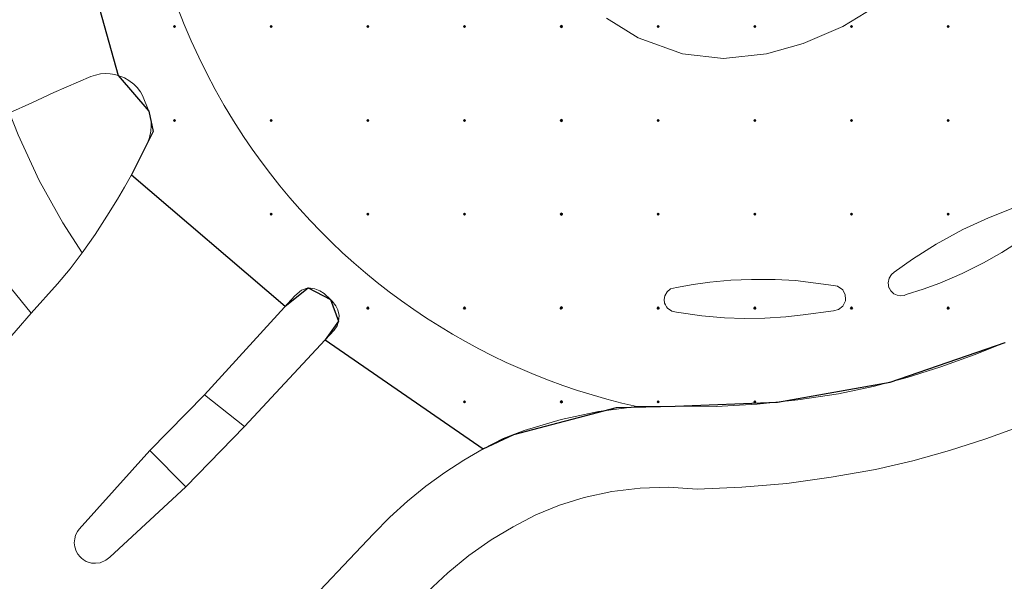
# Model space of a CAD drawing. Header units: metres. Extents: x 247671 to 248163, y 480051 to 480453.
# Tile 4 of 13: x 247949 to 247973, y 480172 to 480186. Entities that reach past the tile are written whole.
import ezdxf

# ---------------------------------------------------------------- set-up
doc = ezdxf.new("R2010")
doc.units = ezdxf.units.M
for name, color, linetype, lineweight in [('B-XX-GR-GROENVOORZIENING-GV', 80, 'Continuous', 18), ('B-XX-VH-VERHARDING_GESLOTEN-GV', 252, 'Continuous', 18), ('B-XX-VH-VERHARDING_OPEN-GV', 252, 'Continuous', 18)]:
    doc.layers.add(name, color=color, linetype=linetype, lineweight=lineweight)
doc.layers.add('DLX_TERR_CALC', color=3, linetype='Continuous', true_color=0x00ff00)

msp = doc.modelspace()

# ---------------------------------------------------------------- linework, layer by layer
at = {"layer": 'B-XX-GR-GROENVOORZIENING-GV'}
for points in [[(247948.798, 480183.232), (247949.314, 480182.111), (247949.896, 480181.065), (247950.374, 480180.326), (247950.691, 480180.784), (247950.982, 480181.228), (247951.245, 480181.652), (247951.415, 480181.941), (247951.586, 480182.249), (247951.773, 480182.609), (247951.987, 480183.054), (247952.029, 480183.168), (247952.064, 480183.319), (247952.075, 480183.45), (247952.072, 480183.548), (247952.057, 480183.667), (247952.017, 480183.817), (247951.86, 480184.199), (247951.809, 480184.285), (247951.727, 480184.392), (247951.646, 480184.475), (247951.525, 480184.569), (247951.412, 480184.634), (247951.262, 480184.693), (247951.175, 480184.715), (247951.06, 480184.733), (247950.94, 480184.737), (247950.828, 480184.727), (247950.699, 480184.701), (247950.585, 480184.662), (247949.676, 480184.269), (247949.133, 480184.016), (247948.585, 480183.774)], [(247948.382, 480177.994), (247949.121, 480178.845), (247948.626, 480179.451)], [(247973.498, 480176.072), (247972.613, 480175.757), (247971.718, 480175.468), (247970.813, 480175.214), (247969.897, 480175.005), (247968.808, 480174.81), (247967.712, 480174.661), (247966.61, 480174.563), (247965.505, 480174.521), (247964.805, 480174.566), (247964.105, 480174.545), (247963.409, 480174.459), (247962.723, 480174.314), (247962.121, 480174.128), (247961.539, 480173.884), (247960.98, 480173.594), (247960.44, 480173.269), (247959.89, 480172.885), (247959.37, 480172.462), (247958.882, 480172.002)]]:
    msp.add_lwpolyline(points, dxfattribs=at)
at = {"layer": 'B-XX-VH-VERHARDING_GESLOTEN-GV'}
for points in [[(247952.495, 480196.757, 0.229357), (247954.341, 480183.194)], [(247954.341, 480183.194, -0.229357), (247952.495, 480196.757)], [(247954.341, 480183.194, 0.193924), (247964.022, 480176.548)], [(247964.022, 480176.548, -0.193924), (247954.341, 480183.194)]]:
    msp.add_lwpolyline(points, format="xyb", dxfattribs=at)
for points in [[(247969.851, 480186.351), (247969.09, 480185.898), (247968.12, 480185.478), (247967.215, 480185.22), (247966.158, 480185.109), (247965.147, 480185.225), (247964.058, 480185.613), (247963.276, 480186.104)], [(247948.585, 480183.774), (247949.133, 480184.016), (247949.676, 480184.269), (247950.585, 480184.662), (247950.699, 480184.701), (247950.828, 480184.727), (247950.94, 480184.737), (247951.06, 480184.733), (247951.175, 480184.715), (247951.262, 480184.693), (247951.412, 480184.634), (247951.525, 480184.569), (247951.646, 480184.475), (247951.727, 480184.392), (247951.809, 480184.285), (247951.86, 480184.199), (247952.017, 480183.817), (247952.057, 480183.667), (247952.072, 480183.548), (247952.075, 480183.45), (247952.064, 480183.319), (247952.029, 480183.168), (247951.987, 480183.054), (247951.773, 480182.609), (247951.586, 480182.249), (247951.415, 480181.941), (247951.245, 480181.652), (247950.982, 480181.228), (247950.691, 480180.784), (247950.374, 480180.326), (247950.081, 480179.939), (247949.766, 480179.57), (247949.121, 480178.845), (247948.382, 480177.994)], [(247973.482, 480180.643), (247973.008, 480180.339), (247972.553, 480180.081), (247972.03, 480179.82), (247971.482, 480179.587), (247971.069, 480179.435), (247970.655, 480179.303), (247970.602, 480179.283), (247970.517, 480179.272), (247970.426, 480179.286), (247970.348, 480179.322), (247970.27, 480179.395), (247970.23, 480179.468), (247970.228, 480179.471), (247970.206, 480179.589), (247970.231, 480179.708), (247970.287, 480179.795), (247970.353, 480179.85), (247970.811, 480180.177), (247971.392, 480180.545), (247972.049, 480180.903), (247972.679, 480181.194), (247973.315, 480181.442)], [(247964.022, 480176.548), (247964.968, 480176.558), (247965.977, 480176.554), (247966.984, 480176.606), (247967.987, 480176.711), (247968.984, 480176.865), (247969.836, 480177.042), (247970.676, 480177.265), (247971.506, 480177.527), (247972.325, 480177.819), (247973.086, 480178.124)], [(247955.634, 480171.406), (247957.54, 480173.417), (247957.947, 480173.832), (247958.377, 480174.223), (247958.829, 480174.589), (247959.3, 480174.929), (247959.764, 480175.231), (247960.241, 480175.512), (247960.737, 480175.76), (247961.254, 480175.96), (247962.16, 480176.228), (247963.083, 480176.431), (247964.022, 480176.548)]]:
    msp.add_lwpolyline(points, dxfattribs=at)
for points in [[(247964.754, 480179.005), (247964.728, 480179.05), (247964.705, 480179.09), (247964.693, 480179.18), (247964.709, 480179.271), (247964.766, 480179.372), (247964.854, 480179.441), (247965.001, 480179.476), (247965.41, 480179.549), (247965.819, 480179.605), (247966.335, 480179.654), (247966.843, 480179.677), (247967.428, 480179.674), (247967.927, 480179.645), (247968.862, 480179.529), (247968.964, 480179.508), (247969.089, 480179.419), (247969.154, 480179.296), (247969.157, 480179.192), (247969.158, 480179.152), (247969.094, 480179.018), (247968.983, 480178.933), (247968.867, 480178.904), (247968.113, 480178.807), (247967.686, 480178.757), (247967.177, 480178.722), (247966.667, 480178.713), (247966.18, 480178.73), (247965.622, 480178.779), (247964.996, 480178.872), (247964.887, 480178.892), (247964.776, 480178.966)], [(247952.922, 480174.576), (247951.05, 480172.843), (247950.955, 480172.769), (247950.815, 480172.71), (247950.7, 480172.695), (247950.603, 480172.702), (247950.474, 480172.743), (247950.399, 480172.786), (247950.36, 480172.82), (247950.323, 480172.851), (247950.269, 480172.917), (247950.228, 480172.99), (247950.191, 480173.1), (247950.18, 480173.198), (247950.189, 480173.3), (247950.213, 480173.385), (247950.257, 480173.474), (247950.299, 480173.532), (247952.038, 480175.468), (247953.381, 480176.834), (247955.604, 480179.273), (247955.772, 480179.408), (247955.937, 480179.466), (247956.102, 480179.442), (247956.223, 480179.399), (247956.331, 480179.329), (247956.485, 480179.178), (247956.525, 480179.138), (247956.618, 480179.029), (247956.668, 480178.927), (247956.695, 480178.789), (247956.684, 480178.646), (247956.645, 480178.538), (247956.571, 480178.426), (247954.367, 480176.055)], [(247952.038, 480175.468), (247952.922, 480174.576), (247954.367, 480176.055), (247953.381, 480176.834)]]:
    msp.add_lwpolyline(points, close=True, dxfattribs=at)
at = {"layer": 'B-XX-VH-VERHARDING_OPEN-GV'}
for points in [[(247963.276, 480186.104), (247964.058, 480185.613), (247965.147, 480185.225), (247966.158, 480185.109), (247967.215, 480185.22), (247968.12, 480185.478), (247969.09, 480185.898), (247969.851, 480186.351)], [(247973.315, 480181.442), (247972.679, 480181.194), (247972.049, 480180.903), (247971.392, 480180.545), (247970.811, 480180.177), (247970.353, 480179.85), (247970.287, 480179.795), (247970.231, 480179.708), (247970.206, 480179.589), (247970.228, 480179.471), (247970.23, 480179.468), (247970.27, 480179.395), (247970.348, 480179.322), (247970.426, 480179.286), (247970.517, 480179.272), (247970.602, 480179.283), (247970.655, 480179.303), (247971.069, 480179.435), (247971.482, 480179.587), (247972.03, 480179.82), (247972.553, 480180.081), (247973.008, 480180.339), (247973.482, 480180.643)], [(247973.086, 480178.124), (247972.325, 480177.819), (247971.506, 480177.527), (247970.676, 480177.265), (247969.836, 480177.042), (247968.984, 480176.865), (247967.987, 480176.711), (247966.984, 480176.606), (247965.977, 480176.554), (247964.968, 480176.558), (247964.022, 480176.548), (247963.083, 480176.431), (247962.16, 480176.228), (247961.254, 480175.96), (247960.737, 480175.76), (247960.241, 480175.512), (247959.764, 480175.231), (247959.3, 480174.929), (247958.829, 480174.589), (247958.377, 480174.223), (247957.947, 480173.832), (247957.54, 480173.417), (247955.634, 480171.406)], [(247958.882, 480172.002), (247959.37, 480172.462), (247959.89, 480172.885), (247960.44, 480173.269), (247960.98, 480173.594), (247961.539, 480173.884), (247962.121, 480174.128), (247962.723, 480174.314), (247963.409, 480174.459), (247964.105, 480174.545), (247964.805, 480174.566), (247965.505, 480174.521), (247966.61, 480174.563), (247967.712, 480174.661), (247968.808, 480174.81), (247969.897, 480175.005), (247970.813, 480175.214), (247971.718, 480175.468), (247972.613, 480175.757), (247973.498, 480176.072)]]:
    msp.add_lwpolyline(points, dxfattribs=at)
for points in [[(247946.786, 480183.057), (247947.265, 480181.858), (247943.8, 480179.273), (247943.95, 480178.858), (247944.136, 480178.306), (247944.303, 480177.738), (247944.405, 480177.319), (247948.203, 480180.071), (247948.626, 480179.451), (247949.121, 480178.845), (247949.766, 480179.57), (247950.081, 480179.939), (247950.374, 480180.326), (247949.896, 480181.065), (247949.314, 480182.111), (247948.798, 480183.232), (247948.585, 480183.774), (247947.696, 480183.39), (247947.202, 480183.194)], [(247964.728, 480179.05), (247964.754, 480179.005), (247964.776, 480178.966), (247964.887, 480178.892), (247964.996, 480178.872), (247965.622, 480178.779), (247966.18, 480178.73), (247966.667, 480178.713), (247967.177, 480178.722), (247967.686, 480178.757), (247968.113, 480178.807), (247968.867, 480178.904), (247968.983, 480178.933), (247969.094, 480179.018), (247969.158, 480179.152), (247969.157, 480179.192), (247969.154, 480179.296), (247969.089, 480179.419), (247968.964, 480179.508), (247968.862, 480179.529), (247967.927, 480179.645), (247967.428, 480179.674), (247966.843, 480179.677), (247966.335, 480179.654), (247965.819, 480179.605), (247965.41, 480179.549), (247965.001, 480179.476), (247964.854, 480179.441), (247964.766, 480179.372), (247964.709, 480179.271), (247964.693, 480179.18), (247964.705, 480179.09)], [(247954.367, 480176.055), (247956.571, 480178.426), (247956.645, 480178.538), (247956.684, 480178.646), (247956.695, 480178.789), (247956.668, 480178.927), (247956.618, 480179.029), (247956.525, 480179.138), (247956.485, 480179.178), (247956.331, 480179.329), (247956.223, 480179.399), (247956.102, 480179.442), (247955.937, 480179.466), (247955.772, 480179.408), (247955.604, 480179.273), (247953.381, 480176.834)], [(247950.36, 480172.82), (247950.399, 480172.786), (247950.474, 480172.743), (247950.603, 480172.702), (247950.7, 480172.695), (247950.815, 480172.71), (247950.955, 480172.769), (247951.05, 480172.843), (247952.922, 480174.576), (247952.038, 480175.468), (247950.299, 480173.532), (247950.257, 480173.474), (247950.213, 480173.385), (247950.189, 480173.3), (247950.18, 480173.198), (247950.191, 480173.1), (247950.228, 480172.99), (247950.269, 480172.917), (247950.323, 480172.851)]]:
    msp.add_lwpolyline(points, close=True, dxfattribs=at)
at = {"layer": 'DLX_TERR_CALC'}
for points in [[(247949.075, 480192.486, 0), (247951.262, 480184.693, 0)], [(247951.262, 480184.693, 0), (247952.017, 480183.817, 0)], [(247952.017, 480183.817, 0), (247952.117, 480183.312, 0)], [(247952.117, 480183.312, 0), (247951.586, 480182.249, 0)], [(247951.586, 480182.249, 0), (247955.373, 480179.02, 0)], [(247955.373, 480179.02, 0), (247955.937, 480179.466, 0)], [(247955.937, 480179.466, 0), (247956.485, 480179.178, 0)], [(247956.485, 480179.178, 0), (247956.684, 480178.646, 0)], [(247956.684, 480178.646, 0), (247956.35, 480178.189, 0)], [(247956.35, 480178.189, 0), (247960.241, 480175.512, 0)], [(247970.256, 480177.153, 0), (247973.086, 480178.124, 0)], [(247967.485, 480176.658, 0), (247970.256, 480177.153, 0)], [(247964.968, 480176.558, 0), (247967.485, 480176.658, 0)], [(247960.995, 480175.86, 0), (247963.523, 480176.528, 0)], [(247963.523, 480176.528, 0), (247964.968, 480176.558, 0)], [(247960.241, 480175.512, 0), (247960.995, 480175.86, 0)]]:
    msp.add_polyline3d(points, dxfattribs=at)

# ---------------------------------------------------------------- meshes
mesh = msp.add_polyface(dxfattribs=at)
corners = [(247952.645, 480185.869), (247952.67, 480185.894), (247952.645, 480185.894), (247952.67, 480185.894), (247952.645, 480185.919), (247952.645, 480185.894), (247952.645, 480185.919), (247952.62, 480185.894), (247952.645, 480185.894), (247952.62, 480185.894), (247952.645, 480185.869), (247952.645, 480185.894), (247952.67, 480185.894), (247952.645, 480185.869), (247952.645, 480185.894), (247952.645, 480185.919), (247952.67, 480185.894), (247952.645, 480185.894), (247952.62, 480185.894), (247952.645, 480185.919), (247952.645, 480185.894), (247952.645, 480185.869), (247952.62, 480185.894), (247952.645, 480185.894)]
mesh.append_faces([[corners[k] for k in face] for face in [(0, 1, 2), (3, 4, 5), (6, 7, 8), (9, 10, 11), (12, 13, 14), (15, 16, 17), (18, 19, 20), (21, 22, 23)]])
mesh = msp.add_polyface(dxfattribs=at)
corners = [(247955.025, 480185.869), (247955.05, 480185.894), (247955.025, 480185.894), (247955.05, 480185.894), (247955.025, 480185.919), (247955.025, 480185.894), (247955.025, 480185.919), (247955, 480185.894), (247955.025, 480185.894), (247955, 480185.894), (247955.025, 480185.869), (247955.025, 480185.894), (247955.05, 480185.894), (247955.025, 480185.869), (247955.025, 480185.894), (247955.025, 480185.919), (247955.05, 480185.894), (247955.025, 480185.894), (247955, 480185.894), (247955.025, 480185.919), (247955.025, 480185.894), (247955.025, 480185.869), (247955, 480185.894), (247955.025, 480185.894)]
mesh.append_faces([[corners[k] for k in face] for face in [(0, 1, 2), (3, 4, 5), (6, 7, 8), (9, 10, 11), (12, 13, 14), (15, 16, 17), (18, 19, 20), (21, 22, 23)]])
mesh = msp.add_polyface(dxfattribs=at)
corners = [(247957.405, 480185.869), (247957.43, 480185.894), (247957.405, 480185.894), (247957.43, 480185.894), (247957.405, 480185.919), (247957.405, 480185.894), (247957.405, 480185.919), (247957.38, 480185.894), (247957.405, 480185.894), (247957.38, 480185.894), (247957.405, 480185.869), (247957.405, 480185.894), (247957.43, 480185.894), (247957.405, 480185.869), (247957.405, 480185.894), (247957.405, 480185.919), (247957.43, 480185.894), (247957.405, 480185.894), (247957.38, 480185.894), (247957.405, 480185.919), (247957.405, 480185.894), (247957.405, 480185.869), (247957.38, 480185.894), (247957.405, 480185.894)]
mesh.append_faces([[corners[k] for k in face] for face in [(0, 1, 2), (3, 4, 5), (6, 7, 8), (9, 10, 11), (12, 13, 14), (15, 16, 17), (18, 19, 20), (21, 22, 23)]])
mesh = msp.add_polyface(dxfattribs=at)
corners = [(247959.785, 480185.869), (247959.81, 480185.894), (247959.785, 480185.894), (247959.81, 480185.894), (247959.785, 480185.919), (247959.785, 480185.894), (247959.785, 480185.919), (247959.76, 480185.894), (247959.785, 480185.894), (247959.76, 480185.894), (247959.785, 480185.869), (247959.785, 480185.894), (247959.81, 480185.894), (247959.785, 480185.869), (247959.785, 480185.894), (247959.785, 480185.919), (247959.81, 480185.894), (247959.785, 480185.894), (247959.76, 480185.894), (247959.785, 480185.919), (247959.785, 480185.894), (247959.785, 480185.869), (247959.76, 480185.894), (247959.785, 480185.894)]
mesh.append_faces([[corners[k] for k in face] for face in [(0, 1, 2), (3, 4, 5), (6, 7, 8), (9, 10, 11), (12, 13, 14), (15, 16, 17), (18, 19, 20), (21, 22, 23)]])
mesh = msp.add_polyface(dxfattribs=at)
corners = [(247962.165, 480185.869), (247962.19, 480185.894), (247962.165, 480185.894), (247962.19, 480185.894), (247962.165, 480185.919), (247962.165, 480185.894), (247962.165, 480185.919), (247962.14, 480185.894), (247962.165, 480185.894), (247962.14, 480185.894), (247962.165, 480185.869), (247962.165, 480185.894), (247962.19, 480185.894), (247962.165, 480185.869), (247962.165, 480185.894), (247962.165, 480185.919), (247962.19, 480185.894), (247962.165, 480185.894), (247962.14, 480185.894), (247962.165, 480185.919), (247962.165, 480185.894), (247962.165, 480185.869), (247962.14, 480185.894), (247962.165, 480185.894)]
mesh.append_faces([[corners[k] for k in face] for face in [(0, 1, 2), (3, 4, 5), (6, 7, 8), (9, 10, 11), (12, 13, 14), (15, 16, 17), (18, 19, 20), (21, 22, 23)]])
mesh = msp.add_polyface(dxfattribs=at)
corners = [(247964.545, 480185.869), (247964.57, 480185.894), (247964.545, 480185.894), (247964.57, 480185.894), (247964.545, 480185.919), (247964.545, 480185.894), (247964.545, 480185.919), (247964.52, 480185.894), (247964.545, 480185.894), (247964.52, 480185.894), (247964.545, 480185.869), (247964.545, 480185.894), (247964.57, 480185.894), (247964.545, 480185.869), (247964.545, 480185.894), (247964.545, 480185.919), (247964.57, 480185.894), (247964.545, 480185.894), (247964.52, 480185.894), (247964.545, 480185.919), (247964.545, 480185.894), (247964.545, 480185.869), (247964.52, 480185.894), (247964.545, 480185.894)]
mesh.append_faces([[corners[k] for k in face] for face in [(0, 1, 2), (3, 4, 5), (6, 7, 8), (9, 10, 11), (12, 13, 14), (15, 16, 17), (18, 19, 20), (21, 22, 23)]])
mesh = msp.add_polyface(dxfattribs=at)
corners = [(247966.925, 480185.869), (247966.95, 480185.894), (247966.925, 480185.894), (247966.95, 480185.894), (247966.925, 480185.919), (247966.925, 480185.894), (247966.925, 480185.919), (247966.9, 480185.894), (247966.925, 480185.894), (247966.9, 480185.894), (247966.925, 480185.869), (247966.925, 480185.894), (247966.95, 480185.894), (247966.925, 480185.869), (247966.925, 480185.894), (247966.925, 480185.919), (247966.95, 480185.894), (247966.925, 480185.894), (247966.9, 480185.894), (247966.925, 480185.919), (247966.925, 480185.894), (247966.925, 480185.869), (247966.9, 480185.894), (247966.925, 480185.894)]
mesh.append_faces([[corners[k] for k in face] for face in [(0, 1, 2), (3, 4, 5), (6, 7, 8), (9, 10, 11), (12, 13, 14), (15, 16, 17), (18, 19, 20), (21, 22, 23)]])
mesh = msp.add_polyface(dxfattribs=at)
corners = [(247969.305, 480185.869), (247969.33, 480185.894), (247969.305, 480185.894), (247969.33, 480185.894), (247969.305, 480185.919), (247969.305, 480185.894), (247969.305, 480185.919), (247969.28, 480185.894), (247969.305, 480185.894), (247969.28, 480185.894), (247969.305, 480185.869), (247969.305, 480185.894), (247969.33, 480185.894), (247969.305, 480185.869), (247969.305, 480185.894), (247969.305, 480185.919), (247969.33, 480185.894), (247969.305, 480185.894), (247969.28, 480185.894), (247969.305, 480185.919), (247969.305, 480185.894), (247969.305, 480185.869), (247969.28, 480185.894), (247969.305, 480185.894)]
mesh.append_faces([[corners[k] for k in face] for face in [(0, 1, 2), (3, 4, 5), (6, 7, 8), (9, 10, 11), (12, 13, 14), (15, 16, 17), (18, 19, 20), (21, 22, 23)]])
mesh = msp.add_polyface(dxfattribs=at)
corners = [(247971.685, 480185.869), (247971.71, 480185.894), (247971.685, 480185.894), (247971.71, 480185.894), (247971.685, 480185.919), (247971.685, 480185.894), (247971.685, 480185.919), (247971.66, 480185.894), (247971.685, 480185.894), (247971.66, 480185.894), (247971.685, 480185.869), (247971.685, 480185.894), (247971.71, 480185.894), (247971.685, 480185.869), (247971.685, 480185.894), (247971.685, 480185.919), (247971.71, 480185.894), (247971.685, 480185.894), (247971.66, 480185.894), (247971.685, 480185.919), (247971.685, 480185.894), (247971.685, 480185.869), (247971.66, 480185.894), (247971.685, 480185.894)]
mesh.append_faces([[corners[k] for k in face] for face in [(0, 1, 2), (3, 4, 5), (6, 7, 8), (9, 10, 11), (12, 13, 14), (15, 16, 17), (18, 19, 20), (21, 22, 23)]])
mesh = msp.add_polyface(dxfattribs=at)
corners = [(247952.645, 480183.562), (247952.67, 480183.587), (247952.645, 480183.587), (247952.67, 480183.587), (247952.645, 480183.612), (247952.645, 480183.587), (247952.645, 480183.612), (247952.62, 480183.587), (247952.645, 480183.587), (247952.62, 480183.587), (247952.645, 480183.562), (247952.645, 480183.587), (247952.67, 480183.587), (247952.645, 480183.562), (247952.645, 480183.587), (247952.645, 480183.612), (247952.67, 480183.587), (247952.645, 480183.587), (247952.62, 480183.587), (247952.645, 480183.612), (247952.645, 480183.587), (247952.645, 480183.562), (247952.62, 480183.587), (247952.645, 480183.587)]
mesh.append_faces([[corners[k] for k in face] for face in [(0, 1, 2), (3, 4, 5), (6, 7, 8), (9, 10, 11), (12, 13, 14), (15, 16, 17), (18, 19, 20), (21, 22, 23)]])
mesh = msp.add_polyface(dxfattribs=at)
corners = [(247955.025, 480183.562), (247955.05, 480183.587), (247955.025, 480183.587), (247955.05, 480183.587), (247955.025, 480183.612), (247955.025, 480183.587), (247955.025, 480183.612), (247955, 480183.587), (247955.025, 480183.587), (247955, 480183.587), (247955.025, 480183.562), (247955.025, 480183.587), (247955.05, 480183.587), (247955.025, 480183.562), (247955.025, 480183.587), (247955.025, 480183.612), (247955.05, 480183.587), (247955.025, 480183.587), (247955, 480183.587), (247955.025, 480183.612), (247955.025, 480183.587), (247955.025, 480183.562), (247955, 480183.587), (247955.025, 480183.587)]
mesh.append_faces([[corners[k] for k in face] for face in [(0, 1, 2), (3, 4, 5), (6, 7, 8), (9, 10, 11), (12, 13, 14), (15, 16, 17), (18, 19, 20), (21, 22, 23)]])
mesh = msp.add_polyface(dxfattribs=at)
corners = [(247957.405, 480183.562), (247957.43, 480183.587), (247957.405, 480183.587), (247957.43, 480183.587), (247957.405, 480183.612), (247957.405, 480183.587), (247957.405, 480183.612), (247957.38, 480183.587), (247957.405, 480183.587), (247957.38, 480183.587), (247957.405, 480183.562), (247957.405, 480183.587), (247957.43, 480183.587), (247957.405, 480183.562), (247957.405, 480183.587), (247957.405, 480183.612), (247957.43, 480183.587), (247957.405, 480183.587), (247957.38, 480183.587), (247957.405, 480183.612), (247957.405, 480183.587), (247957.405, 480183.562), (247957.38, 480183.587), (247957.405, 480183.587)]
mesh.append_faces([[corners[k] for k in face] for face in [(0, 1, 2), (3, 4, 5), (6, 7, 8), (9, 10, 11), (12, 13, 14), (15, 16, 17), (18, 19, 20), (21, 22, 23)]])
mesh = msp.add_polyface(dxfattribs=at)
corners = [(247959.785, 480183.562), (247959.81, 480183.587), (247959.785, 480183.587), (247959.81, 480183.587), (247959.785, 480183.612), (247959.785, 480183.587), (247959.785, 480183.612), (247959.76, 480183.587), (247959.785, 480183.587), (247959.76, 480183.587), (247959.785, 480183.562), (247959.785, 480183.587), (247959.81, 480183.587), (247959.785, 480183.562), (247959.785, 480183.587), (247959.785, 480183.612), (247959.81, 480183.587), (247959.785, 480183.587), (247959.76, 480183.587), (247959.785, 480183.612), (247959.785, 480183.587), (247959.785, 480183.562), (247959.76, 480183.587), (247959.785, 480183.587)]
mesh.append_faces([[corners[k] for k in face] for face in [(0, 1, 2), (3, 4, 5), (6, 7, 8), (9, 10, 11), (12, 13, 14), (15, 16, 17), (18, 19, 20), (21, 22, 23)]])
mesh = msp.add_polyface(dxfattribs=at)
corners = [(247962.165, 480183.562), (247962.19, 480183.587), (247962.165, 480183.587), (247962.19, 480183.587), (247962.165, 480183.612), (247962.165, 480183.587), (247962.165, 480183.612), (247962.14, 480183.587), (247962.165, 480183.587), (247962.14, 480183.587), (247962.165, 480183.562), (247962.165, 480183.587), (247962.19, 480183.587), (247962.165, 480183.562), (247962.165, 480183.587), (247962.165, 480183.612), (247962.19, 480183.587), (247962.165, 480183.587), (247962.14, 480183.587), (247962.165, 480183.612), (247962.165, 480183.587), (247962.165, 480183.562), (247962.14, 480183.587), (247962.165, 480183.587)]
mesh.append_faces([[corners[k] for k in face] for face in [(0, 1, 2), (3, 4, 5), (6, 7, 8), (9, 10, 11), (12, 13, 14), (15, 16, 17), (18, 19, 20), (21, 22, 23)]])
mesh = msp.add_polyface(dxfattribs=at)
corners = [(247964.545, 480183.562), (247964.57, 480183.587), (247964.545, 480183.587), (247964.57, 480183.587), (247964.545, 480183.612), (247964.545, 480183.587), (247964.545, 480183.612), (247964.52, 480183.587), (247964.545, 480183.587), (247964.52, 480183.587), (247964.545, 480183.562), (247964.545, 480183.587), (247964.57, 480183.587), (247964.545, 480183.562), (247964.545, 480183.587), (247964.545, 480183.612), (247964.57, 480183.587), (247964.545, 480183.587), (247964.52, 480183.587), (247964.545, 480183.612), (247964.545, 480183.587), (247964.545, 480183.562), (247964.52, 480183.587), (247964.545, 480183.587)]
mesh.append_faces([[corners[k] for k in face] for face in [(0, 1, 2), (3, 4, 5), (6, 7, 8), (9, 10, 11), (12, 13, 14), (15, 16, 17), (18, 19, 20), (21, 22, 23)]])
mesh = msp.add_polyface(dxfattribs=at)
corners = [(247966.925, 480183.562), (247966.95, 480183.587), (247966.925, 480183.587), (247966.95, 480183.587), (247966.925, 480183.612), (247966.925, 480183.587), (247966.925, 480183.612), (247966.9, 480183.587), (247966.925, 480183.587), (247966.9, 480183.587), (247966.925, 480183.562), (247966.925, 480183.587), (247966.95, 480183.587), (247966.925, 480183.562), (247966.925, 480183.587), (247966.925, 480183.612), (247966.95, 480183.587), (247966.925, 480183.587), (247966.9, 480183.587), (247966.925, 480183.612), (247966.925, 480183.587), (247966.925, 480183.562), (247966.9, 480183.587), (247966.925, 480183.587)]
mesh.append_faces([[corners[k] for k in face] for face in [(0, 1, 2), (3, 4, 5), (6, 7, 8), (9, 10, 11), (12, 13, 14), (15, 16, 17), (18, 19, 20), (21, 22, 23)]])
mesh = msp.add_polyface(dxfattribs=at)
corners = [(247969.305, 480183.562), (247969.33, 480183.587), (247969.305, 480183.587), (247969.33, 480183.587), (247969.305, 480183.612), (247969.305, 480183.587), (247969.305, 480183.612), (247969.28, 480183.587), (247969.305, 480183.587), (247969.28, 480183.587), (247969.305, 480183.562), (247969.305, 480183.587), (247969.33, 480183.587), (247969.305, 480183.562), (247969.305, 480183.587), (247969.305, 480183.612), (247969.33, 480183.587), (247969.305, 480183.587), (247969.28, 480183.587), (247969.305, 480183.612), (247969.305, 480183.587), (247969.305, 480183.562), (247969.28, 480183.587), (247969.305, 480183.587)]
mesh.append_faces([[corners[k] for k in face] for face in [(0, 1, 2), (3, 4, 5), (6, 7, 8), (9, 10, 11), (12, 13, 14), (15, 16, 17), (18, 19, 20), (21, 22, 23)]])
mesh = msp.add_polyface(dxfattribs=at)
corners = [(247971.685, 480183.562), (247971.71, 480183.587), (247971.685, 480183.587), (247971.71, 480183.587), (247971.685, 480183.612), (247971.685, 480183.587), (247971.685, 480183.612), (247971.66, 480183.587), (247971.685, 480183.587), (247971.66, 480183.587), (247971.685, 480183.562), (247971.685, 480183.587), (247971.71, 480183.587), (247971.685, 480183.562), (247971.685, 480183.587), (247971.685, 480183.612), (247971.71, 480183.587), (247971.685, 480183.587), (247971.66, 480183.587), (247971.685, 480183.612), (247971.685, 480183.587), (247971.685, 480183.562), (247971.66, 480183.587), (247971.685, 480183.587)]
mesh.append_faces([[corners[k] for k in face] for face in [(0, 1, 2), (3, 4, 5), (6, 7, 8), (9, 10, 11), (12, 13, 14), (15, 16, 17), (18, 19, 20), (21, 22, 23)]])
mesh = msp.add_polyface(dxfattribs=at)
corners = [(247955.025, 480181.255), (247955.05, 480181.28), (247955.025, 480181.28), (247955.05, 480181.28), (247955.025, 480181.305), (247955.025, 480181.28), (247955.025, 480181.305), (247955, 480181.28), (247955.025, 480181.28), (247955, 480181.28), (247955.025, 480181.255), (247955.025, 480181.28), (247955.05, 480181.28), (247955.025, 480181.255), (247955.025, 480181.28), (247955.025, 480181.305), (247955.05, 480181.28), (247955.025, 480181.28), (247955, 480181.28), (247955.025, 480181.305), (247955.025, 480181.28), (247955.025, 480181.255), (247955, 480181.28), (247955.025, 480181.28)]
mesh.append_faces([[corners[k] for k in face] for face in [(0, 1, 2), (3, 4, 5), (6, 7, 8), (9, 10, 11), (12, 13, 14), (15, 16, 17), (18, 19, 20), (21, 22, 23)]])
mesh = msp.add_polyface(dxfattribs=at)
corners = [(247957.405, 480181.255), (247957.43, 480181.28), (247957.405, 480181.28), (247957.43, 480181.28), (247957.405, 480181.305), (247957.405, 480181.28), (247957.405, 480181.305), (247957.38, 480181.28), (247957.405, 480181.28), (247957.38, 480181.28), (247957.405, 480181.255), (247957.405, 480181.28), (247957.43, 480181.28), (247957.405, 480181.255), (247957.405, 480181.28), (247957.405, 480181.305), (247957.43, 480181.28), (247957.405, 480181.28), (247957.38, 480181.28), (247957.405, 480181.305), (247957.405, 480181.28), (247957.405, 480181.255), (247957.38, 480181.28), (247957.405, 480181.28)]
mesh.append_faces([[corners[k] for k in face] for face in [(0, 1, 2), (3, 4, 5), (6, 7, 8), (9, 10, 11), (12, 13, 14), (15, 16, 17), (18, 19, 20), (21, 22, 23)]])
mesh = msp.add_polyface(dxfattribs=at)
corners = [(247959.785, 480181.255), (247959.81, 480181.28), (247959.785, 480181.28), (247959.81, 480181.28), (247959.785, 480181.305), (247959.785, 480181.28), (247959.785, 480181.305), (247959.76, 480181.28), (247959.785, 480181.28), (247959.76, 480181.28), (247959.785, 480181.255), (247959.785, 480181.28), (247959.81, 480181.28), (247959.785, 480181.255), (247959.785, 480181.28), (247959.785, 480181.305), (247959.81, 480181.28), (247959.785, 480181.28), (247959.76, 480181.28), (247959.785, 480181.305), (247959.785, 480181.28), (247959.785, 480181.255), (247959.76, 480181.28), (247959.785, 480181.28)]
mesh.append_faces([[corners[k] for k in face] for face in [(0, 1, 2), (3, 4, 5), (6, 7, 8), (9, 10, 11), (12, 13, 14), (15, 16, 17), (18, 19, 20), (21, 22, 23)]])
mesh = msp.add_polyface(dxfattribs=at)
corners = [(247962.165, 480181.255), (247962.19, 480181.28), (247962.165, 480181.28), (247962.19, 480181.28), (247962.165, 480181.305), (247962.165, 480181.28), (247962.165, 480181.305), (247962.14, 480181.28), (247962.165, 480181.28), (247962.14, 480181.28), (247962.165, 480181.255), (247962.165, 480181.28), (247962.19, 480181.28), (247962.165, 480181.255), (247962.165, 480181.28), (247962.165, 480181.305), (247962.19, 480181.28), (247962.165, 480181.28), (247962.14, 480181.28), (247962.165, 480181.305), (247962.165, 480181.28), (247962.165, 480181.255), (247962.14, 480181.28), (247962.165, 480181.28)]
mesh.append_faces([[corners[k] for k in face] for face in [(0, 1, 2), (3, 4, 5), (6, 7, 8), (9, 10, 11), (12, 13, 14), (15, 16, 17), (18, 19, 20), (21, 22, 23)]])
mesh = msp.add_polyface(dxfattribs=at)
corners = [(247964.545, 480181.255), (247964.57, 480181.28), (247964.545, 480181.28), (247964.57, 480181.28), (247964.545, 480181.305), (247964.545, 480181.28), (247964.545, 480181.305), (247964.52, 480181.28), (247964.545, 480181.28), (247964.52, 480181.28), (247964.545, 480181.255), (247964.545, 480181.28), (247964.57, 480181.28), (247964.545, 480181.255), (247964.545, 480181.28), (247964.545, 480181.305), (247964.57, 480181.28), (247964.545, 480181.28), (247964.52, 480181.28), (247964.545, 480181.305), (247964.545, 480181.28), (247964.545, 480181.255), (247964.52, 480181.28), (247964.545, 480181.28)]
mesh.append_faces([[corners[k] for k in face] for face in [(0, 1, 2), (3, 4, 5), (6, 7, 8), (9, 10, 11), (12, 13, 14), (15, 16, 17), (18, 19, 20), (21, 22, 23)]])
mesh = msp.add_polyface(dxfattribs=at)
corners = [(247966.925, 480181.255), (247966.95, 480181.28), (247966.925, 480181.28), (247966.95, 480181.28), (247966.925, 480181.305), (247966.925, 480181.28), (247966.925, 480181.305), (247966.9, 480181.28), (247966.925, 480181.28), (247966.9, 480181.28), (247966.925, 480181.255), (247966.925, 480181.28), (247966.95, 480181.28), (247966.925, 480181.255), (247966.925, 480181.28), (247966.925, 480181.305), (247966.95, 480181.28), (247966.925, 480181.28), (247966.9, 480181.28), (247966.925, 480181.305), (247966.925, 480181.28), (247966.925, 480181.255), (247966.9, 480181.28), (247966.925, 480181.28)]
mesh.append_faces([[corners[k] for k in face] for face in [(0, 1, 2), (3, 4, 5), (6, 7, 8), (9, 10, 11), (12, 13, 14), (15, 16, 17), (18, 19, 20), (21, 22, 23)]])
mesh = msp.add_polyface(dxfattribs=at)
corners = [(247969.305, 480181.255), (247969.33, 480181.28), (247969.305, 480181.28), (247969.33, 480181.28), (247969.305, 480181.305), (247969.305, 480181.28), (247969.305, 480181.305), (247969.28, 480181.28), (247969.305, 480181.28), (247969.28, 480181.28), (247969.305, 480181.255), (247969.305, 480181.28), (247969.33, 480181.28), (247969.305, 480181.255), (247969.305, 480181.28), (247969.305, 480181.305), (247969.33, 480181.28), (247969.305, 480181.28), (247969.28, 480181.28), (247969.305, 480181.305), (247969.305, 480181.28), (247969.305, 480181.255), (247969.28, 480181.28), (247969.305, 480181.28)]
mesh.append_faces([[corners[k] for k in face] for face in [(0, 1, 2), (3, 4, 5), (6, 7, 8), (9, 10, 11), (12, 13, 14), (15, 16, 17), (18, 19, 20), (21, 22, 23)]])
mesh = msp.add_polyface(dxfattribs=at)
corners = [(247971.685, 480181.255), (247971.71, 480181.28), (247971.685, 480181.28), (247971.71, 480181.28), (247971.685, 480181.305), (247971.685, 480181.28), (247971.685, 480181.305), (247971.66, 480181.28), (247971.685, 480181.28), (247971.66, 480181.28), (247971.685, 480181.255), (247971.685, 480181.28), (247971.71, 480181.28), (247971.685, 480181.255), (247971.685, 480181.28), (247971.685, 480181.305), (247971.71, 480181.28), (247971.685, 480181.28), (247971.66, 480181.28), (247971.685, 480181.305), (247971.685, 480181.28), (247971.685, 480181.255), (247971.66, 480181.28), (247971.685, 480181.28)]
mesh.append_faces([[corners[k] for k in face] for face in [(0, 1, 2), (3, 4, 5), (6, 7, 8), (9, 10, 11), (12, 13, 14), (15, 16, 17), (18, 19, 20), (21, 22, 23)]])
mesh = msp.add_polyface(dxfattribs=at)
corners = [(247957.405, 480178.948), (247957.43, 480178.973), (247957.405, 480178.973), (247957.43, 480178.973), (247957.405, 480178.998), (247957.405, 480178.973), (247957.405, 480178.998), (247957.38, 480178.973), (247957.405, 480178.973), (247957.38, 480178.973), (247957.405, 480178.948), (247957.405, 480178.973), (247957.43, 480178.973), (247957.405, 480178.948), (247957.405, 480178.973), (247957.405, 480178.998), (247957.43, 480178.973), (247957.405, 480178.973), (247957.38, 480178.973), (247957.405, 480178.998), (247957.405, 480178.973), (247957.405, 480178.948), (247957.38, 480178.973), (247957.405, 480178.973)]
mesh.append_faces([[corners[k] for k in face] for face in [(0, 1, 2), (3, 4, 5), (6, 7, 8), (9, 10, 11), (12, 13, 14), (15, 16, 17), (18, 19, 20), (21, 22, 23)]])
mesh = msp.add_polyface(dxfattribs=at)
corners = [(247959.785, 480178.948), (247959.81, 480178.973), (247959.785, 480178.973), (247959.81, 480178.973), (247959.785, 480178.998), (247959.785, 480178.973), (247959.785, 480178.998), (247959.76, 480178.973), (247959.785, 480178.973), (247959.76, 480178.973), (247959.785, 480178.948), (247959.785, 480178.973), (247959.81, 480178.973), (247959.785, 480178.948), (247959.785, 480178.973), (247959.785, 480178.998), (247959.81, 480178.973), (247959.785, 480178.973), (247959.76, 480178.973), (247959.785, 480178.998), (247959.785, 480178.973), (247959.785, 480178.948), (247959.76, 480178.973), (247959.785, 480178.973)]
mesh.append_faces([[corners[k] for k in face] for face in [(0, 1, 2), (3, 4, 5), (6, 7, 8), (9, 10, 11), (12, 13, 14), (15, 16, 17), (18, 19, 20), (21, 22, 23)]])
mesh = msp.add_polyface(dxfattribs=at)
corners = [(247962.165, 480178.948), (247962.19, 480178.973), (247962.165, 480178.973), (247962.19, 480178.973), (247962.165, 480178.998), (247962.165, 480178.973), (247962.165, 480178.998), (247962.14, 480178.973), (247962.165, 480178.973), (247962.14, 480178.973), (247962.165, 480178.948), (247962.165, 480178.973), (247962.19, 480178.973), (247962.165, 480178.948), (247962.165, 480178.973), (247962.165, 480178.998), (247962.19, 480178.973), (247962.165, 480178.973), (247962.14, 480178.973), (247962.165, 480178.998), (247962.165, 480178.973), (247962.165, 480178.948), (247962.14, 480178.973), (247962.165, 480178.973)]
mesh.append_faces([[corners[k] for k in face] for face in [(0, 1, 2), (3, 4, 5), (6, 7, 8), (9, 10, 11), (12, 13, 14), (15, 16, 17), (18, 19, 20), (21, 22, 23)]])
mesh = msp.add_polyface(dxfattribs=at)
corners = [(247964.545, 480178.948), (247964.57, 480178.973), (247964.545, 480178.973), (247964.57, 480178.973), (247964.545, 480178.998), (247964.545, 480178.973), (247964.545, 480178.998), (247964.52, 480178.973), (247964.545, 480178.973), (247964.52, 480178.973), (247964.545, 480178.948), (247964.545, 480178.973), (247964.57, 480178.973), (247964.545, 480178.948), (247964.545, 480178.973), (247964.545, 480178.998), (247964.57, 480178.973), (247964.545, 480178.973), (247964.52, 480178.973), (247964.545, 480178.998), (247964.545, 480178.973), (247964.545, 480178.948), (247964.52, 480178.973), (247964.545, 480178.973)]
mesh.append_faces([[corners[k] for k in face] for face in [(0, 1, 2), (3, 4, 5), (6, 7, 8), (9, 10, 11), (12, 13, 14), (15, 16, 17), (18, 19, 20), (21, 22, 23)]])
mesh = msp.add_polyface(dxfattribs=at)
corners = [(247966.925, 480178.948), (247966.95, 480178.973), (247966.925, 480178.973), (247966.95, 480178.973), (247966.925, 480178.998), (247966.925, 480178.973), (247966.925, 480178.998), (247966.9, 480178.973), (247966.925, 480178.973), (247966.9, 480178.973), (247966.925, 480178.948), (247966.925, 480178.973), (247966.95, 480178.973), (247966.925, 480178.948), (247966.925, 480178.973), (247966.925, 480178.998), (247966.95, 480178.973), (247966.925, 480178.973), (247966.9, 480178.973), (247966.925, 480178.998), (247966.925, 480178.973), (247966.925, 480178.948), (247966.9, 480178.973), (247966.925, 480178.973)]
mesh.append_faces([[corners[k] for k in face] for face in [(0, 1, 2), (3, 4, 5), (6, 7, 8), (9, 10, 11), (12, 13, 14), (15, 16, 17), (18, 19, 20), (21, 22, 23)]])
mesh = msp.add_polyface(dxfattribs=at)
corners = [(247969.305, 480178.948), (247969.33, 480178.973), (247969.305, 480178.973), (247969.33, 480178.973), (247969.305, 480178.998), (247969.305, 480178.973), (247969.305, 480178.998), (247969.28, 480178.973), (247969.305, 480178.973), (247969.28, 480178.973), (247969.305, 480178.948), (247969.305, 480178.973), (247969.33, 480178.973), (247969.305, 480178.948), (247969.305, 480178.973), (247969.305, 480178.998), (247969.33, 480178.973), (247969.305, 480178.973), (247969.28, 480178.973), (247969.305, 480178.998), (247969.305, 480178.973), (247969.305, 480178.948), (247969.28, 480178.973), (247969.305, 480178.973)]
mesh.append_faces([[corners[k] for k in face] for face in [(0, 1, 2), (3, 4, 5), (6, 7, 8), (9, 10, 11), (12, 13, 14), (15, 16, 17), (18, 19, 20), (21, 22, 23)]])
mesh = msp.add_polyface(dxfattribs=at)
corners = [(247971.685, 480178.948), (247971.71, 480178.973), (247971.685, 480178.973), (247971.71, 480178.973), (247971.685, 480178.998), (247971.685, 480178.973), (247971.685, 480178.998), (247971.66, 480178.973), (247971.685, 480178.973), (247971.66, 480178.973), (247971.685, 480178.948), (247971.685, 480178.973), (247971.71, 480178.973), (247971.685, 480178.948), (247971.685, 480178.973), (247971.685, 480178.998), (247971.71, 480178.973), (247971.685, 480178.973), (247971.66, 480178.973), (247971.685, 480178.998), (247971.685, 480178.973), (247971.685, 480178.948), (247971.66, 480178.973), (247971.685, 480178.973)]
mesh.append_faces([[corners[k] for k in face] for face in [(0, 1, 2), (3, 4, 5), (6, 7, 8), (9, 10, 11), (12, 13, 14), (15, 16, 17), (18, 19, 20), (21, 22, 23)]])
mesh = msp.add_polyface(dxfattribs=at)
corners = [(247959.785, 480176.641), (247959.81, 480176.666), (247959.785, 480176.666), (247959.81, 480176.666), (247959.785, 480176.691), (247959.785, 480176.666), (247959.785, 480176.691), (247959.76, 480176.666), (247959.785, 480176.666), (247959.76, 480176.666), (247959.785, 480176.641), (247959.785, 480176.666), (247959.81, 480176.666), (247959.785, 480176.641), (247959.785, 480176.666), (247959.785, 480176.691), (247959.81, 480176.666), (247959.785, 480176.666), (247959.76, 480176.666), (247959.785, 480176.691), (247959.785, 480176.666), (247959.785, 480176.641), (247959.76, 480176.666), (247959.785, 480176.666)]
mesh.append_faces([[corners[k] for k in face] for face in [(0, 1, 2), (3, 4, 5), (6, 7, 8), (9, 10, 11), (12, 13, 14), (15, 16, 17), (18, 19, 20), (21, 22, 23)]])
mesh = msp.add_polyface(dxfattribs=at)
corners = [(247962.165, 480176.641), (247962.19, 480176.666), (247962.165, 480176.666), (247962.19, 480176.666), (247962.165, 480176.691), (247962.165, 480176.666), (247962.165, 480176.691), (247962.14, 480176.666), (247962.165, 480176.666), (247962.14, 480176.666), (247962.165, 480176.641), (247962.165, 480176.666), (247962.19, 480176.666), (247962.165, 480176.641), (247962.165, 480176.666), (247962.165, 480176.691), (247962.19, 480176.666), (247962.165, 480176.666), (247962.14, 480176.666), (247962.165, 480176.691), (247962.165, 480176.666), (247962.165, 480176.641), (247962.14, 480176.666), (247962.165, 480176.666)]
mesh.append_faces([[corners[k] for k in face] for face in [(0, 1, 2), (3, 4, 5), (6, 7, 8), (9, 10, 11), (12, 13, 14), (15, 16, 17), (18, 19, 20), (21, 22, 23)]])
mesh = msp.add_polyface(dxfattribs=at)
corners = [(247964.545, 480176.641), (247964.57, 480176.666), (247964.545, 480176.666), (247964.57, 480176.666), (247964.545, 480176.691), (247964.545, 480176.666), (247964.545, 480176.691), (247964.52, 480176.666), (247964.545, 480176.666), (247964.52, 480176.666), (247964.545, 480176.641), (247964.545, 480176.666), (247964.57, 480176.666), (247964.545, 480176.641), (247964.545, 480176.666), (247964.545, 480176.691), (247964.57, 480176.666), (247964.545, 480176.666), (247964.52, 480176.666), (247964.545, 480176.691), (247964.545, 480176.666), (247964.545, 480176.641), (247964.52, 480176.666), (247964.545, 480176.666)]
mesh.append_faces([[corners[k] for k in face] for face in [(0, 1, 2), (3, 4, 5), (6, 7, 8), (9, 10, 11), (12, 13, 14), (15, 16, 17), (18, 19, 20), (21, 22, 23)]])
mesh = msp.add_polyface(dxfattribs=at)
corners = [(247966.925, 480176.641), (247966.95, 480176.666), (247966.925, 480176.666), (247966.95, 480176.666), (247966.925, 480176.691), (247966.925, 480176.666), (247966.925, 480176.691), (247966.9, 480176.666), (247966.925, 480176.666), (247966.9, 480176.666), (247966.925, 480176.641), (247966.925, 480176.666), (247966.95, 480176.666), (247966.925, 480176.641), (247966.925, 480176.666), (247966.925, 480176.691), (247966.95, 480176.666), (247966.925, 480176.666), (247966.9, 480176.666), (247966.925, 480176.691), (247966.925, 480176.666), (247966.925, 480176.641), (247966.9, 480176.666), (247966.925, 480176.666)]
mesh.append_faces([[corners[k] for k in face] for face in [(0, 1, 2), (3, 4, 5), (6, 7, 8), (9, 10, 11), (12, 13, 14), (15, 16, 17), (18, 19, 20), (21, 22, 23)]])

doc.saveas('drawing.dxf')
